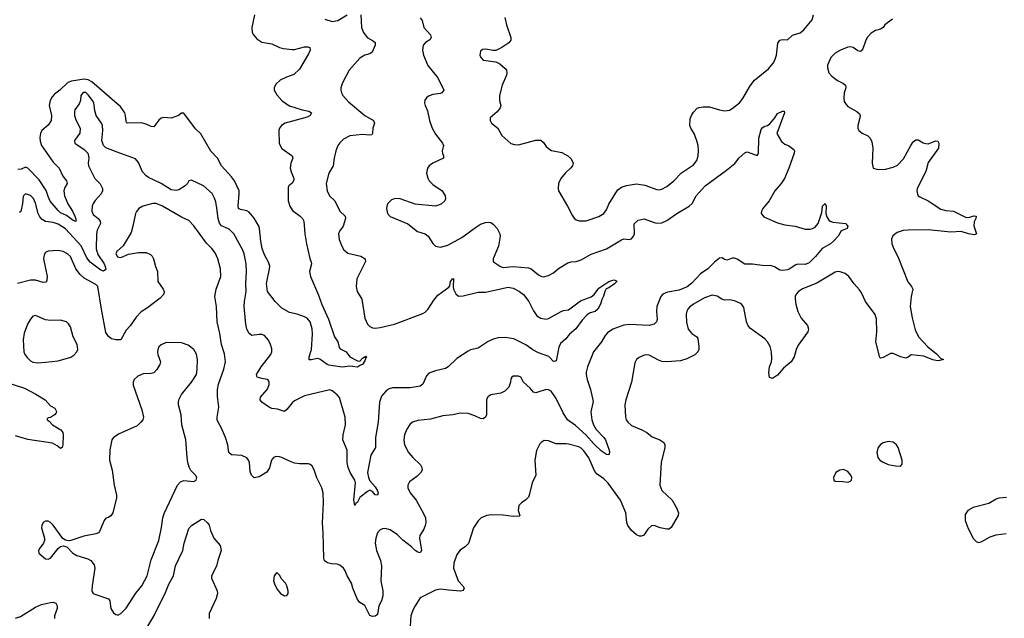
# Model space of a CAD drawing. Header units: inches. Extents: x 2134017 to 2292458, y 756222 to 916513.
# Tile 153 of 256: x 2219224 to 2227054, y 842651 to 847412. Entities that reach past the tile are written whole.
import ezdxf

# ---------------------------------------------------------------- set-up
doc = ezdxf.new("R2010")
doc.units = ezdxf.units.IN
doc.header["$MEASUREMENT"] = 0
doc.layers.add('C2814', color=7, linetype='Continuous')
doc.layers.add('C2824', color=7, linetype='Continuous')

msp = doc.modelspace()

# ---------------------------------------------------------------- linework, layer by layer
at = {"layer": 'C2814', "color": 5}
for points, elevation in [([(2220000, 846742.4), (2219796.9, 846916.9), (2219770, 846934), (2219738.2, 846938.1), (2219637, 846923), (2219606.6, 846913.4), (2219544.9, 846850), (2219501.5, 846818.5), (2219482, 846798), (2219467.3, 846770), (2219459.3, 846730), (2219476.6, 846650), (2219474, 846610), (2219450, 846573.7), (2219400.9, 846530), (2219390, 846506), (2219384.3, 846475.7), (2219386.4, 846446.4), (2219398.2, 846410), (2219490, 846277.6), (2219539.1, 846230), (2219567.7, 846167.7), (2219598, 846130), (2219602.3, 846110), (2219583.3, 846076.7), (2219576.3, 846050), (2219581, 846010), (2219607, 845947), (2219645, 845890), (2219664.2, 845850), (2219671.2, 845828.8), (2219670, 845807), (2219650, 845814.3), (2219595.7, 845855.7), (2219550, 845877.1), (2219530, 845894.1), (2219468.1, 845968.1), (2219450, 846006), (2219434.6, 846054.6), (2219378.8, 846138.8), (2219290, 846232), (2219270, 846238.9), (2219235.8, 846224.2), (2219210, 846220.3)], 220), ([(2220000, 846359), (2219910, 846392), (2219891.3, 846411.3), (2219877.6, 846450), (2219885.3, 846530), (2219882, 846570), (2219875.6, 846590), (2219832.8, 846650), (2219821.8, 846690), (2219814, 846750), (2219804.7, 846770), (2219770, 846813.5), (2219750, 846831.9), (2219730, 846833.3), (2219710.4, 846810), (2219707.4, 846770), (2219698.6, 846741.4), (2219664.2, 846695.8), (2219659.3, 846680.7), (2219660.3, 846650), (2219670, 846614.8), (2219706, 846550), (2219701.6, 846510), (2219660.7, 846450), (2219664, 846430), (2219670, 846424), (2219738.2, 846378.2), (2219765.3, 846350), (2219773.3, 846313.3), (2219768.4, 846270), (2219772.7, 846250), (2219822.6, 846150), (2219865.7, 846105.7), (2219882.3, 846070), (2219881.7, 846050), (2219872.5, 846027.5), (2219825.1, 845974.9), (2219810, 845949.4), (2219802, 845930), (2219797.6, 845890), (2219810, 845862.3), (2219848.9, 845830), (2219864.7, 845810), (2219866.2, 845790), (2219841.5, 845738.5), (2219834.6, 845710), (2219831.4, 845590), (2219844.8, 845544.8), (2219895, 845470), (2219905.5, 845450), (2219910, 845425.6), (2219890, 845412.7), (2219870, 845420.8), (2219784.7, 845484.7), (2219759, 845519), (2219713.4, 845613.4), (2219590, 845748.3), (2219530, 845786.8), (2219490, 845799.3), (2219430, 845807.1), (2219403.2, 845823.2), (2219384, 845844), (2219370.6, 845870), (2219350, 845952.7), (2219335.6, 845990), (2219310, 846014.5), (2219270, 846027.3), (2219252, 846008), (2219247.9, 845950), (2219234.5, 845885.5), (2219222.5, 845877.5)], 240), ([(2220000, 844865.6), (2219990, 844865.1), (2219954.8, 844874.8), (2219930, 844892.7), (2219910, 844924), (2219874, 845110), (2219846.9, 845290), (2219830, 845305.7), (2219736.9, 845356.9), (2219704.7, 845384.7), (2219669.9, 845429.9), (2219627.8, 845527.8), (2219603.5, 845550), (2219570, 845568.7), (2219530, 845576.8), (2219452, 845570), (2219430, 845560.9), (2219418.3, 845541.7), (2219414.6, 845510), (2219442.8, 845370), (2219440.7, 845339.3), (2219434.9, 845325.1), (2219410, 845321.5), (2219350, 845340.3), (2219310, 845340.8), (2219207.1, 845312.9)], 260), ([(2220000, 845571.8), (2219998, 845570), (2219988.5, 845550), (2219999.1, 845530), (2220000, 845529.5)], 260), ([(2219114, 844530), (2219262.4, 844482.4), (2219353.9, 844433.9), (2219426, 844390), (2219470, 844342), (2219503.6, 844323.6), (2219516.9, 844296.9), (2219515.3, 844284.7), (2219502, 844270), (2219470, 844248), (2219450, 844246), (2219442, 844238), (2219442, 844230), (2219458.8, 844218.8), (2219486, 844190), (2219550.8, 844150), (2219566.8, 844130), (2219570.6, 844110), (2219567.7, 844030), (2219561, 844010), (2219550, 844002.7), (2219523.7, 844023.7), (2219484.5, 844044.5), (2219290, 844073.3), (2219190, 844102)], 260), ([(2220000, 844108.9), (2219969.6, 844090.4), (2219957.1, 844070), (2219941.5, 843990), (2219939, 843910), (2219960.9, 843830), (2219974.9, 843710), (2219995.5, 843630), (2219995.5, 843610), (2219966, 843490), (2219950, 843465.2), (2219930, 843453.2), (2219910, 843448.7), (2219896, 843430), (2219858.9, 843341.1), (2219850, 843332.3), (2219830, 843323.7), (2219735.1, 843304.9), (2219630, 843269.3), (2219610, 843268.7), (2219590, 843273.2), (2219566.8, 843286.8), (2219490, 843392.7), (2219470, 843412.7), (2219450, 843422.7), (2219430, 843425.2), (2219410, 843414), (2219400.7, 843390), (2219399.1, 843370), (2219420.7, 843290), (2219420.7, 843270), (2219414, 843250), (2219384, 843210), (2219374.8, 843190), (2219376, 843170), (2219430, 843124), (2219450, 843122), (2219470, 843130.7), (2219530, 843207.3), (2219550, 843222.8), (2219570, 843227.3), (2219598.8, 843218.8), (2219648.2, 843170), (2219679.1, 843150), (2219765.1, 843125.1), (2219790.2, 843110.2), (2219815.8, 843075.8), (2219821.3, 843050), (2219800.3, 842910), (2219798.4, 842870), (2219802, 842862), (2219809.1, 842849.1), (2219822.5, 842842.5), (2219930, 842806), (2219940.7, 842790), (2219950.5, 842730), (2219970, 842694.8), (2219990, 842680.7), (2220000, 842679.9)], 280), ([(2219190, 842652.7), (2219230, 842666.7), (2219350, 842739.6), (2219399.1, 842760.9), (2219470, 842777.4), (2219490, 842779.5), (2219513.1, 842773.1), (2219523.8, 842750), (2219522.4, 842730), (2219502.4, 842670), (2219501.6, 842650)], 260)]:
    msp.add_lwpolyline(points, dxfattribs=dict(at, elevation=elevation))
at = {"layer": 'C2814', "color": 5, "elevation": 280}
msp.add_lwpolyline([(2219350, 845059.7), (2219330, 845053), (2219310, 845029.7), (2219287.8, 844990), (2219260, 844920), (2219253.1, 844866.9), (2219257.8, 844770), (2219265.4, 844750), (2219284.5, 844724.5), (2219310, 844699.7), (2219330, 844688.2), (2219370, 844683.6), (2219430, 844688.9), (2219530, 844698.5), (2219630, 844728.9), (2219654.8, 844745.2), (2219678.9, 844770), (2219685.7, 844790), (2219685.1, 844810), (2219680.4, 844830), (2219650.9, 844890), (2219628.6, 844968.6), (2219613.7, 844993.7), (2219596, 845010), (2219550, 845021.3), (2219470, 845020.9), (2219430, 845025.6)], close=True, dxfattribs=at)
at = {"layer": 'C2824', "color": 5}
for points, elevation in [([(2221938, 847450), (2221943.1, 847350), (2221958.9, 847310), (2221987, 847270), (2222030, 847246.7), (2222050.3, 847230), (2222051.6, 847210), (2222026.5, 847153.5), (2222010, 847141.5), (2221970, 847128.4), (2221930, 847105.4), (2221843.6, 847010), (2221791.6, 846910), (2221778.7, 846870), (2221777.6, 846850), (2221782.4, 846830), (2221794, 846810), (2221839.5, 846759.5), (2221970, 846648.9), (2222037.3, 846610), (2222046, 846590), (2222032.2, 846550), (2222030, 846508), (2222023.5, 846496.5), (2222006.4, 846493.6), (2221950, 846499.7), (2221850, 846488), (2221799.4, 846460.6), (2221770, 846433.6), (2221754.9, 846410), (2221739.5, 846370), (2221724.2, 846310), (2221717.4, 846250), (2221683.1, 846190), (2221662.6, 846110), (2221668.7, 846050), (2221688.2, 846010), (2221730.4, 845970), (2221770, 845888), (2221812.4, 845850), (2221816.4, 845830), (2221796.5, 845770), (2221768.2, 845730), (2221760.3, 845710), (2221764, 845664), (2221785.3, 845610), (2221802.3, 845582.3), (2221835.1, 845555.1), (2221938, 845530), (2221970.6, 845510), (2221974, 845490), (2221904.4, 845350), (2221899.1, 845290), (2221908.2, 845250), (2221945.3, 845190), (2221970, 845038), (2221990.4, 844990), (2222010, 844972.4), (2222030, 844962.6), (2222050, 844958.7), (2222090, 844963.6), (2222206, 844990), (2222430, 845075.9), (2222450, 845086.7), (2222470, 845105.8), (2222518, 845182), (2222550, 845221.1), (2222636.3, 845283.7), (2222644.4, 845295.6), (2222650, 845331), (2222670, 845354.4), (2222674.4, 845350), (2222670.3, 845290), (2222674.9, 845270), (2222692, 845232), (2222714.1, 845214.1), (2222750, 845216.2), (2222870, 845244), (2222930, 845245.9), (2223110, 845285.8), (2223150, 845276.1), (2223199.5, 845250), (2223230, 845225.2), (2223273.5, 845170), (2223310, 845095.3), (2223338, 845058), (2223370, 845038.5), (2223410, 845031.5), (2223430, 845036.5), (2223530, 845092.4), (2223550, 845099.5), (2223590, 845103.8), (2223683.2, 845176.8), (2223770, 845206.7), (2223793.2, 845226.8), (2223830, 845276.5), (2223909.6, 845330), (2223950, 845342.4), (2223970, 845336), (2223973.4, 845330), (2223955.5, 845310), (2223910, 845279.7), (2223888.7, 845271.3), (2223877.1, 845250), (2223867.7, 845212.3), (2223853.4, 845186.6), (2223842.6, 845150), (2223821.6, 845110), (2223800.7, 845090), (2223760.7, 845079.3), (2223736.3, 845063.7), (2223697.3, 845022.7), (2223647.3, 844952.7), (2223597.6, 844910), (2223567, 844873), (2223523.9, 844836.1), (2223511.3, 844808.7), (2223490, 844699), (2223484, 844696), (2223470, 844694.5), (2223432.5, 844732.5), (2223350, 844762), (2223306, 844786), (2223250, 844826.8), (2223153.4, 844873.4), (2223084.2, 844884.2), (2223030, 844881.8), (2222990, 844871.9), (2222950, 844852.9), (2222870, 844799.7), (2222810, 844787.3), (2222790, 844776.4), (2222702, 844718), (2222631.4, 844650), (2222610, 844637.4), (2222530, 844620.5), (2222478.3, 844601.7), (2222459.6, 844580.4), (2222430, 844512.3), (2222410, 844496.9), (2222330, 844484.4), (2222190, 844484.4), (2222163.2, 844476.8), (2222139, 844461), (2222102.7, 844417.3), (2222086.3, 844370), (2222075.9, 844210), (2222054.3, 844090), (2222054.3, 844010), (2222017.5, 843950), (2221991.5, 843810), (2221997.6, 843770), (2222010, 843743.8), (2222050, 843698), (2222070, 843666), (2222074.3, 843650), (2222070.4, 843630), (2222050, 843634.5), (2222030, 843659.3), (2222010, 843669.6), (2221990, 843660.5), (2221928.2, 843611.8), (2221910, 843574.5), (2221896.7, 843563.3), (2221890, 843549), (2221881, 843590), (2221894.2, 843730), (2221889.8, 843750), (2221851.2, 843810), (2221835.8, 843850), (2221828.5, 843890), (2221829.8, 843989.8), (2221794.7, 844070), (2221797.2, 844110), (2221815.3, 844190), (2221813.6, 844250), (2221766.9, 844406.9), (2221750, 844429.6), (2221710, 844460.7), (2221690, 844469.5), (2221490, 844419.5), (2221410, 844381.6), (2221390, 844365.1), (2221350, 844312.3), (2221330, 844295.1), (2221275.8, 844315.8), (2221230, 844320.5), (2221210, 844327.6), (2221150, 844369.2), (2221136.8, 844390), (2221139.1, 844410), (2221193.3, 844470), (2221209.3, 844509.3), (2221209.4, 844529.4), (2221203.2, 844543.2), (2221191.7, 844551.7), (2221150, 844557.6), (2221114, 844570), (2221107, 844590), (2221145.1, 844650), (2221222.4, 844750), (2221229.6, 844770), (2221230, 844795.3), (2221219.6, 844830), (2221202.7, 844862.7), (2221170, 844899.3), (2221150, 844909.3), (2221130, 844909.4), (2221070, 844899.3), (2221050, 844916), (2221030.9, 844950.9), (2221022.8, 844990), (2221010.7, 845130), (2221012.3, 845170), (2221026, 845250), (2221023.7, 845310), (2221029, 845410), (2221024.4, 845470), (2221009, 845549), (2220998.6, 845578.6), (2220927.1, 845710), (2220890, 845744.8), (2220830, 845773.1), (2220813.5, 845793.5), (2220801.5, 845830), (2220793.4, 845913.4), (2220783.3, 845963.3), (2220773.4, 845993.4), (2220754, 846030), (2220687, 846090), (2220590, 846136), (2220570, 846129.2), (2220559.3, 846110), (2220539.3, 846090), (2220490, 846058.7), (2220470, 846053.6), (2220430, 846059.8), (2220350, 846109.1), (2220250, 846155.5), (2220229.9, 846169.9), (2220202.1, 846202.1), (2220170, 846277), (2220145.6, 846305.6), (2220000, 846359)], 240), ([(2221092.9, 847450), (2221071.6, 847350), (2221074.3, 847310), (2221083.1, 847290), (2221110, 847258.3), (2221150, 847232.9), (2221230, 847218.9), (2221290, 847190.2), (2221321.5, 847181.5), (2221390, 847173.4), (2221410, 847174.7), (2221490, 847195.9), (2221516.7, 847196.7), (2221532.4, 847190), (2221533.1, 847170), (2221521, 847139), (2221450, 847017.6), (2221405.3, 846974.8), (2221345.2, 846954.8), (2221296.3, 846930), (2221262.2, 846897.8), (2221248.7, 846870), (2221248.7, 846850), (2221270, 846813.4), (2221310.4, 846770), (2221350, 846738.9), (2221370, 846726.7), (2221470, 846694.3), (2221524.6, 846684.6), (2221545.5, 846670), (2221534.4, 846650), (2221510, 846635.4), (2221335.5, 846590), (2221307, 846570), (2221291.8, 846550), (2221286, 846530), (2221289, 846430), (2221294.6, 846410), (2221308.6, 846388.6), (2221390.3, 846330), (2221396, 846310), (2221379.6, 846270), (2221376, 846230), (2221382.6, 846202.6), (2221404.9, 846150), (2221404.1, 846135.9), (2221390, 846112.7), (2221364, 846090), (2221360.4, 846079.6), (2221360.5, 845970), (2221373, 845930), (2221395.1, 845895.1), (2221454.4, 845850), (2221474, 845830), (2221484.2, 845810), (2221492.3, 845710), (2221504.3, 845630), (2221531.9, 845511.9), (2221543.6, 845483.6), (2221545, 845470), (2221529.5, 845410), (2221536.3, 845370), (2221600.2, 845220.2), (2221626, 845146), (2221679.1, 845030), (2221728.5, 844890), (2221753.4, 844850), (2221766, 844806), (2221773.7, 844793.7), (2221821, 844770), (2221850.5, 844730.5), (2221910, 844698), (2221930, 844697.3), (2221950, 844720.5), (2221976.3, 844736.3), (2221984.7, 844730), (2221976.3, 844723.7), (2221970, 844699.3), (2221950, 844669.8), (2221934.8, 844665.2), (2221910, 844648.3), (2221850, 844656.4), (2221790, 844648.7), (2221684.1, 844664.1), (2221668.7, 844670), (2221610, 844712.3), (2221590, 844717.3), (2221545.9, 844705.9), (2221526.3, 844706.3), (2221525.8, 844730), (2221545.3, 844790), (2221552.1, 844910), (2221550, 844952.7), (2221534.3, 845010), (2221510, 845037.6), (2221490, 845049.8), (2221430, 845070.9), (2221370, 845083), (2221310, 845118), (2221255.9, 845170), (2221194.7, 845250), (2221187.4, 845312.6), (2221212.3, 845430), (2221212.8, 845452.8), (2221204.2, 845484.2), (2221170, 845543), (2221153.4, 845593.4), (2221141.1, 845650), (2221131.6, 845750), (2221125.2, 845770), (2221090, 845832.9), (2221050, 845881), (2221030, 845892.5), (2220981.3, 845901.3), (2220965.6, 845910), (2220962.4, 845930), (2220970.5, 846030), (2220968.5, 846050), (2220933.7, 846130), (2220910, 846163.1), (2220829.6, 846250), (2220797.6, 846310), (2220745.8, 846365.8), (2220664.5, 846504.5), (2220623.2, 846543.2), (2220530, 846669.2), (2220510, 846669.3), (2220487.3, 846650), (2220430, 846628.3), (2220370, 846633.6), (2220350, 846627.6), (2220330, 846612.3), (2220290, 846560.9), (2220270, 846562.4), (2220230, 846581), (2220190, 846591), (2220078, 846590), (2220072.9, 846592.9), (2220070, 846606), (2220067.2, 846650), (2220060.4, 846670), (2220022.8, 846722.8), (2220000, 846742.4)], 220), ([(2222410, 847427.7), (2222425.5, 847405.5), (2222437.3, 847350), (2222492.4, 847290), (2222496.4, 847270), (2222487.2, 847252.8), (2222450.4, 847229.7), (2222433.4, 847210), (2222428, 847170), (2222434.9, 847130), (2222470, 847048), (2222550.3, 846950.3), (2222597.3, 846850), (2222581, 846830), (2222570, 846825.6), (2222510, 846816.9), (2222476.4, 846803.6), (2222458.8, 846790), (2222447.5, 846772.5), (2222444, 846750), (2222447.7, 846730), (2222466.7, 846686.7), (2222482.6, 846610), (2222503.7, 846550), (2222530, 846500.7), (2222585.5, 846430), (2222594.4, 846410), (2222583.8, 846370), (2222586.4, 846346.4), (2222594.8, 846330), (2222594.8, 846310), (2222510, 846271.6), (2222480.5, 846250), (2222466.4, 846230), (2222460.4, 846190), (2222470, 846151.3), (2222482, 846130), (2222510, 846102), (2222582.8, 846050), (2222606.8, 846010), (2222610, 845986), (2222604.7, 845970), (2222575.2, 845944.8), (2222530, 845927.6), (2222370, 845945.3), (2222250, 845987.6), (2222210, 845989.6), (2222182, 845978), (2222153, 845950), (2222143, 845930), (2222140.5, 845910), (2222150.6, 845870), (2222170, 845845.5), (2222310, 845788.2), (2222387.1, 845727.1), (2222450, 845708.4), (2222472.7, 845690), (2222510, 845630.7), (2222530.4, 845610.4), (2222570, 845602.4), (2222630, 845619.5), (2222741.4, 845678.6), (2222850, 845760.2), (2222890, 845784.4), (2222930, 845800.2), (2222950, 845802.5), (2222970, 845797.8), (2222990, 845786.6), (2223022.1, 845750), (2223042.9, 845710), (2223046.5, 845690), (2223031.8, 845610), (2222988.5, 845510), (2222990.5, 845490), (2222999.9, 845479.9), (2223048.2, 845448.2), (2223070, 845441.7), (2223150, 845450.3), (2223270, 845438.6), (2223292.2, 845430), (2223350, 845381.7), (2223370, 845371.7), (2223390, 845367.2), (2223430, 845377), (2223470, 845398.9), (2223510, 845434.3), (2223582.8, 845477.2), (2223610, 845486), (2223650.8, 845489.2), (2223690, 845502.6), (2223770, 845547.6), (2223890, 845590.3), (2224010, 845661.1), (2224030, 845668.8), (2224070, 845662.6), (2224090, 845668.4), (2224106.3, 845690), (2224113.1, 845710), (2224111.1, 845788.9), (2224143.5, 845816.5), (2224190, 845828.9), (2224270, 845798.5), (2224290, 845794), (2224330, 845796.9), (2224370, 845814.6), (2224449, 845871), (2224549.4, 845930), (2224571.1, 845948.9), (2224604.7, 846010), (2224675.6, 846090), (2224845.4, 846214.6), (2224911.3, 846268.7), (2224946.3, 846313.7), (2224990, 846354), (2225010, 846362), (2225090, 846331.3), (2225099.3, 846350), (2225101.3, 846470), (2225122, 846538), (2225130, 846551), (2225150, 846566), (2225170, 846571), (2225190, 846583), (2225230, 846630.7), (2225250, 846664.9), (2225290, 846684.9), (2225303.6, 846683.6), (2225307.3, 846670), (2225246, 846506), (2225283.8, 846443.8), (2225310, 846422.8), (2225338, 846410), (2225380.7, 846380.7), (2225386.8, 846370), (2225384, 846350), (2225341.7, 846230), (2225306, 846150), (2225281.1, 846110), (2225230.4, 846050), (2225183.8, 845970), (2225133, 845910), (2225123, 845890), (2225120.7, 845870), (2225143.1, 845843.1), (2225250, 845797.6), (2225310, 845781.3), (2225392, 845770), (2225470, 845745.5), (2225510, 845745.5), (2225530, 845750.6), (2225550, 845763), (2225574, 845790), (2225602, 845878), (2225609.7, 845930), (2225630.9, 845950.9), (2225638.8, 845930), (2225636.3, 845870), (2225644.1, 845844.1), (2225658.8, 845818.8), (2225668.3, 845808.3), (2225690, 845800.5), (2225792, 845790), (2225810.6, 845770.6), (2225804.7, 845750), (2225764.9, 845735.1), (2225753.7, 845726.3), (2225733.4, 845690), (2225694.9, 845650), (2225671, 845629), (2225607.1, 845592.9), (2225551.6, 845528.4), (2225501.5, 845478.5), (2225470, 845465), (2225410, 845466.4), (2225390, 845458.5), (2225350.1, 845429.9), (2225330, 845423.8), (2225290, 845417.6), (2225270, 845420.3), (2225226.7, 845446.7), (2225196.3, 845456.3), (2225146.5, 845453.5), (2225051.6, 845468.4), (2224990, 845467.9), (2224930, 845507.1), (2224910, 845514.5), (2224890, 845514.8), (2224850, 845500.5), (2224830, 845505.1), (2224810, 845516.9), (2224790, 845514.7), (2224750, 845483.5), (2224695.5, 845430), (2224637.4, 845390), (2224570, 845316.8), (2224533.5, 845286.5), (2224470, 845259.6), (2224374.8, 845245.2), (2224339.3, 845230), (2224323.1, 845210), (2224292, 845130), (2224287.9, 845090), (2224292.5, 845027.5), (2224288, 845010), (2224268.8, 844991.2), (2224230, 844978.9), (2224073.2, 844986.8), (2224030, 844982.7), (2223942, 844950), (2223899.1, 844920.9), (2223880.5, 844899.5), (2223850, 844849.6), (2223786.2, 844770), (2223738.5, 844650), (2223729.1, 844610), (2223729.1, 844590.9), (2223737.8, 844550), (2223764.9, 844470), (2223785.1, 844374.9), (2223766.3, 844293.7), (2223773.1, 844230), (2223786.7, 844190), (2223810, 844152), (2223870.2, 844090.2), (2223882.3, 844070), (2223911.5, 843988.5), (2223915.5, 843970), (2223910, 843952.7), (2223890, 843954.3), (2223850, 843981.4), (2223790, 844037.7), (2223728.3, 844108.3), (2223643.4, 844183.4), (2223581.5, 844230), (2223545.9, 844285.9), (2223490, 844399.8), (2223450, 844457.3), (2223430, 844468.5), (2223410, 844471), (2223330, 844444.5), (2223310, 844449.5), (2223282.6, 844482.6), (2223231.8, 844530), (2223210, 844569.2), (2223190, 844577), (2223150, 844577), (2223138.8, 844570), (2223130, 844555.3), (2223127.2, 844530), (2223113.4, 844490), (2223081.7, 844458.3), (2223050, 844442.3), (2222970.4, 844429.6), (2222946.6, 844413.4), (2222937.1, 844390), (2222935.5, 844270), (2222927.9, 844252.1), (2222910, 844237.2), (2222890, 844239.5), (2222842.8, 844262.8), (2222790, 844280.5), (2222730, 844283), (2222670, 844269.7), (2222590, 844262), (2222490, 844235.3), (2222390, 844225.1), (2222348.9, 844211.1), (2222327.9, 844192.1), (2222303.9, 844156.1), (2222284.9, 844110), (2222278.5, 844070), (2222285.8, 844030), (2222315.6, 843970), (2222350, 843930.3), (2222412.3, 843872.3), (2222422.4, 843850), (2222423.8, 843830), (2222415.5, 843810), (2222382, 843778), (2222323.4, 843736.6), (2222310.5, 843710), (2222310.5, 843690), (2222328.4, 843650), (2222378, 843590), (2222439.5, 843479.5), (2222451.5, 843450), (2222453.8, 843410), (2222450.1, 843389.9), (2222438.7, 843361.3), (2222405.7, 843310), (2222402.6, 843290), (2222420.2, 843190), (2222410, 843173.3), (2222390, 843177.6), (2222370, 843189.8), (2222340.8, 843220.8), (2222272.5, 843272.5), (2222230, 843315.4), (2222170, 843355.1), (2222130, 843366.3), (2222110, 843364.2), (2222090, 843354), (2222070.4, 843330), (2222056.5, 843290), (2222050.4, 843249.6), (2222061.7, 843190), (2222094.3, 843110), (2222102.8, 843070), (2222097.3, 842950), (2222112.6, 842870), (2222112.9, 842830), (2222101.3, 842790), (2222080.5, 842750), (2222070, 842682), (2222052.4, 842667.6), (2222030, 842665.1), (2222010, 842673.2), (2221970, 842752), (2221930, 842778), (2221910, 842801.2), (2221873.6, 842890), (2221864.2, 842930), (2221828.3, 842990), (2221813.3, 843030), (2221800.5, 843050), (2221770, 843075.1), (2221750, 843082.9), (2221704.8, 843084.8), (2221671.6, 843091.6), (2221649.7, 843109.7), (2221644.2, 843130), (2221638.9, 843330), (2221632.6, 843410), (2221641.1, 843570), (2221636.9, 843650), (2221627.6, 843690), (2221587.6, 843767.6), (2221570, 843824), (2221550, 843865.2), (2221530, 843878), (2221519.6, 843879.6), (2221450, 843880.4), (2221410, 843886), (2221370, 843899.8), (2221309.3, 843930), (2221290, 843936.4), (2221262.8, 843937.2), (2221243.8, 843930), (2221226.7, 843910), (2221210, 843848.7), (2221190, 843813.2), (2221130, 843777), (2221090, 843769.5), (2221066.6, 843790), (2221058, 843818), (2221051.5, 843890), (2221045.1, 843910), (2221030, 843927), (2220990, 843946), (2220910, 843951.3), (2220886.3, 843970), (2220878.7, 844030), (2220861.4, 844090), (2220827.4, 844170), (2220804.9, 844204.9), (2220794.8, 844230), (2220794.2, 844250), (2220807.8, 844330), (2220796.4, 844416.4), (2220796.2, 844470), (2220805.7, 844514.3), (2220848.1, 844631.9), (2220860.3, 844690), (2220853.8, 844753.8), (2220829.8, 844830), (2220816, 844916), (2220794.5, 845010), (2220789.7, 845129.7), (2220777.2, 845210), (2220788.1, 845270), (2220822.8, 845370), (2220821.2, 845430), (2220800.9, 845510), (2220778.3, 845558.3), (2220752.5, 845592.5), (2220710, 845634.3), (2220610, 845771.2), (2220570, 845814), (2220510, 845841.6), (2220359.3, 845930), (2220310, 845949.6), (2220282, 845950), (2220204.7, 845930), (2220170.8, 845910), (2220152.5, 845887.5), (2220144.9, 845870), (2220125.5, 845770), (2220110, 845719), (2220046.4, 845613.6), (2220000, 845571.8)], 260), ([(2221650, 847416.9), (2221710, 847397.8), (2221753.7, 847406.3), (2221828.9, 847451.1)], 240), ([(2223082, 847430), (2223097, 847370), (2223130.4, 847270), (2223130.5, 847250), (2223113.3, 847226.7), (2223058.8, 847190), (2223012.1, 847167.9), (2222990, 847167.3), (2222930, 847178.4), (2222904.9, 847175.1), (2222890, 847162), (2222883, 847130), (2222890.7, 847110), (2222911.3, 847090), (2223010, 847076.4), (2223041.4, 847061.4), (2223084.8, 847024.8), (2223094.4, 847010), (2223098.4, 846990), (2223094.9, 846970), (2223060.3, 846890), (2223040.4, 846810), (2223040.5, 846770), (2223050.6, 846730), (2223045.5, 846710), (2223020.7, 846679.3), (2222964.7, 846630), (2222964.7, 846610), (2222976, 846590), (2223027.7, 846550), (2223059.3, 846490), (2223130, 846426), (2223158, 846418), (2223190, 846417.6), (2223330, 846453.4), (2223370, 846452.7), (2223390, 846434.8), (2223410, 846404), (2223439, 846379), (2223452.3, 846372.3), (2223534.9, 846354.9), (2223582.8, 846330), (2223606.6, 846306.6), (2223619.1, 846290), (2223625.5, 846270), (2223620.5, 846250), (2223604.9, 846230), (2223564.8, 846195.2), (2223528.8, 846150), (2223510.3, 846109.7), (2223505.7, 846070), (2223510, 846051.3), (2223580.3, 845930), (2223617, 845857), (2223634, 845834), (2223650, 845820.7), (2223672.7, 845812.7), (2223730, 845812.4), (2223830, 845846.4), (2223870, 845870.5), (2223890, 845899.1), (2223910, 845944.9), (2223964.7, 846035.3), (2223981.7, 846058.3), (2224010, 846080.2), (2224050, 846093.7), (2224130, 846105.3), (2224196.5, 846096.5), (2224290, 846061.6), (2224310, 846059.5), (2224330, 846064.2), (2224370, 846086), (2224425.1, 846130), (2224486.7, 846193.3), (2224583.7, 846256.3), (2224608.2, 846291.8), (2224619.3, 846330), (2224623.1, 846370), (2224619.7, 846410), (2224608.9, 846448.9), (2224586.8, 846506.8), (2224560.5, 846550), (2224554.3, 846570), (2224557.4, 846622.6), (2224567, 846650), (2224583.5, 846676.5), (2224613.1, 846706.9), (2224626.5, 846713.5), (2224660.8, 846719.2), (2224710, 846718.9), (2224790, 846695.2), (2224830, 846687.7), (2224850.9, 846689.1), (2224870, 846693.1), (2224890, 846704.2), (2224948.9, 846751.1), (2224975.5, 846784.4), (2225034.2, 846885.8), (2225068.5, 846930), (2225178.9, 847021.1), (2225215.2, 847064.8), (2225230, 847090.7), (2225242, 847130), (2225253.7, 847226.3), (2225269.4, 847250), (2225290, 847254.9), (2225330, 847250.5), (2225370.8, 847289.2), (2225430, 847307.1), (2225460.4, 847330), (2225527.2, 847410), (2225537.2, 847450)], 280), ([(2226164.7, 847415.3), (2226103, 847370), (2226090, 847349.2), (2226070, 847337), (2226030, 847326.6), (2225994.5, 847305.5), (2225966.2, 847273.8), (2225952, 847250), (2225930, 847181.2), (2225916.7, 847163.3), (2225910, 847158), (2225890, 847164.5), (2225853.2, 847190), (2225830, 847194.7), (2225810, 847194), (2225750.6, 847170), (2225710, 847145.1), (2225674.9, 847110), (2225648.9, 847050), (2225647.4, 847030), (2225659.5, 846990), (2225682.2, 846962.2), (2225727.5, 846927.5), (2225770, 846907.7), (2225790.4, 846890.4), (2225793, 846870), (2225781.6, 846830), (2225778, 846790), (2225781.6, 846761.6), (2225796.1, 846736.1), (2225810, 846722), (2225881.7, 846681.7), (2225903, 846663), (2225907.7, 846650), (2225905.5, 846630), (2225890.4, 846570), (2225890.4, 846550), (2225898, 846530), (2225922.8, 846510), (2225970, 846488), (2225988.8, 846468.8), (2226001.1, 846441.1), (2226008.8, 846390), (2226003, 846270), (2226010.6, 846230.6), (2226050, 846220.3), (2226110, 846223.5), (2226170, 846239), (2226203.8, 846256.2), (2226253.5, 846306.5), (2226310, 846410.4), (2226330, 846440.4), (2226350, 846457.6), (2226370, 846457.6), (2226410, 846431.8), (2226430, 846426), (2226450, 846424.9), (2226510, 846448.4), (2226525.8, 846445.8), (2226534.9, 846430), (2226530.2, 846389.8), (2226450, 846277), (2226430, 846203.7), (2226362.3, 846070), (2226358.9, 846050), (2226363.2, 846023.2), (2226370.3, 846010.3), (2226381.8, 846001.8), (2226450, 845970.3), (2226550, 845903.8), (2226590, 845893.9), (2226650, 845888.8), (2226750, 845838.9), (2226779.4, 845840.6), (2226812.3, 845852.3), (2226830.4, 845850.3), (2226828, 845830), (2226815.8, 845804.2), (2226812.8, 845772.8), (2226833.4, 845710), (2226818.3, 845701.7), (2226770, 845709.8), (2226710, 845728.3), (2226630, 845722.3), (2226450, 845739.8), (2226290, 845738.2), (2226250, 845735.1), (2226201.3, 845718.7), (2226167, 845693), (2226157, 845670), (2226160.9, 845630), (2226175.6, 845590), (2226207.7, 845527.7), (2226287.3, 845327.3), (2226316.4, 845290), (2226325.7, 845270), (2226313.4, 845210), (2226306.9, 845130), (2226320.9, 845040.9), (2226344.8, 844944.8), (2226372.2, 844890), (2226444.9, 844810), (2226514.5, 844754.5), (2226550, 844716.3), (2226570.5, 844709.5), (2226530, 844699.7), (2226510, 844701.2), (2226485.9, 844705.9), (2226414.7, 844734.7), (2226313.7, 844746.3), (2226290, 844728), (2226270, 844720.9), (2226229.2, 844730), (2226170, 844756.9), (2226150, 844758.4), (2226090, 844724.5), (2226070, 844721.2), (2226065.1, 844725.1), (2226033.6, 844850), (2226040.7, 844930), (2226037.7, 845030), (2226028.2, 845068.2), (2225949.8, 845170), (2225919.7, 845239.7), (2225904, 845264), (2225860.4, 845310), (2225817.2, 845370), (2225790, 845392.9), (2225750, 845407.6), (2225730, 845408.7), (2225710, 845403.5), (2225563.1, 845316.9), (2225449.5, 845270.5), (2225418.7, 845250), (2225399.5, 845230), (2225391.6, 845210), (2225390.3, 845189.7), (2225396.1, 845150), (2225412.8, 845090), (2225439.4, 845039.4), (2225490, 844980.7), (2225498.4, 844950), (2225491.5, 844928.5), (2225415.8, 844824.2), (2225399.3, 844790), (2225382, 844730), (2225359.1, 844690), (2225299.4, 844640.6), (2225250, 844584.5), (2225210, 844559.3), (2225187, 844567), (2225182.4, 844602.4), (2225187.1, 844650), (2225203.1, 844690), (2225206.3, 844713.7), (2225203.4, 844770), (2225192.6, 844812.6), (2225170.4, 844850.4), (2225150, 844873.3), (2225037.3, 844957.3), (2225017.7, 844977.7), (2225005.5, 845010), (2224982, 845122), (2224966.4, 845146.4), (2224950, 845158.7), (2224910, 845175.1), (2224870, 845183), (2224830, 845182), (2224808.7, 845188.7), (2224770, 845213.6), (2224730, 845220.5), (2224670, 845201.1), (2224582.4, 845150), (2224550, 845125.1), (2224536.4, 845110), (2224530, 845094), (2224524.9, 845070), (2224526.6, 845006.6), (2224540.5, 844950), (2224570, 844916.3), (2224610, 844890.7), (2224617, 844877), (2224626.4, 844810), (2224626.4, 844790), (2224618.4, 844770), (2224592.1, 844747.9), (2224530, 844714), (2224480.5, 844699.5), (2224370, 844691.5), (2224330, 844694.4), (2224303.5, 844703.5), (2224230, 844743.5), (2224210, 844746), (2224190, 844743.6), (2224150, 844726.6), (2224130.3, 844709.7), (2224115.8, 844684.2), (2224089.1, 844530), (2224044.7, 844390), (2224037.1, 844350), (2224040.8, 844250), (2224046.5, 844230), (2224061.1, 844210), (2224090, 844184.6), (2224172.7, 844150), (2224210.5, 844130), (2224255.1, 844095.1), (2224316, 844070), (2224346, 844050), (2224356, 844030), (2224356, 844010), (2224326.4, 843890), (2224315.3, 843710), (2224330, 843668.4), (2224412.7, 843590), (2224448, 843530), (2224464, 843490), (2224460.7, 843470), (2224405.2, 843374.8), (2224390, 843361.2), (2224370, 843359.3), (2224318, 843370), (2224270, 843389.3), (2224250, 843386), (2224220.9, 843359.1), (2224187.5, 843312.5), (2224170, 843305.2), (2224154.4, 843305.6), (2224130, 843315.1), (2224090, 843349.5), (2224059.6, 843390), (2224052.8, 843412.8), (2224043.5, 843490), (2224001, 843590), (2223905, 843725), (2223870, 843759.8), (2223817.2, 843797.2), (2223798.2, 843818.2), (2223750, 843928.2), (2223710, 843983.5), (2223690, 844003.5), (2223670, 844013.7), (2223590, 844035.1), (2223570, 844039.7), (2223490, 844039.7), (2223430, 844062.4), (2223395.9, 844064.1), (2223370.4, 844049.6), (2223361.3, 844038.7), (2223333.8, 843986.2), (2223319.7, 843910), (2223328.5, 843790), (2223299.5, 843730), (2223277, 843630), (2223270, 843616), (2223250, 843594), (2223214, 843570), (2223192.8, 843547.2), (2223188, 843510), (2223201, 843470), (2223196.3, 843463.7), (2223150, 843462), (2223070, 843471.6), (2222970, 843473.8), (2222938, 843470), (2222894.8, 843450), (2222870, 843426.6), (2222834, 843370), (2222793.6, 843246.4), (2222770, 843223.6), (2222726.6, 843193.4), (2222700.3, 843159.8), (2222676.5, 843090), (2222673.4, 843050), (2222711.8, 842950), (2222748.8, 842910), (2222760.3, 842890), (2222757.4, 842882.6), (2222747.7, 842872.3), (2222730, 842867.4), (2222634.1, 842874.1), (2222570, 842883.9), (2222530, 842876), (2222410, 842814.5), (2222368.3, 842751.7), (2222350, 842715.1), (2222334.9, 842670), (2222325.7, 842550)], 280), ([(2220000, 845529.5), (2220010, 845523.7), (2220030, 845521.7), (2220090, 845546.9), (2220170, 845559.6), (2220230, 845560.2), (2220264.3, 845544.3), (2220278, 845530), (2220287.8, 845510), (2220303.2, 845450), (2220320.2, 845410), (2220322.4, 845330), (2220366, 845270), (2220373, 845247), (2220370.7, 845230), (2220342.6, 845197.4), (2220239.9, 845120.1), (2220190, 845089.6), (2220150, 845046.3), (2220103, 844977), (2220070, 844942.7), (2220030, 844867), (2220000, 844865.6)], 260), ([(2220000, 842679.9), (2220010, 842679.1), (2220030, 842690.6), (2220070, 842733), (2220148.5, 842851.5), (2220196.1, 842910), (2220237.2, 842990), (2220270, 843115.5), (2220330.8, 843270), (2220352.3, 843372.3), (2220363.1, 843450), (2220373.9, 843486.1), (2220479.5, 843710), (2220503.8, 843736.2), (2220530, 843746.4), (2220610, 843740.3), (2220627, 843750), (2220633.6, 843770), (2220623.7, 843790), (2220586.6, 843826.6), (2220572.8, 843852.8), (2220562, 843890), (2220555.1, 843930), (2220544.7, 844070), (2220513, 844190), (2220509.7, 844270), (2220486.3, 844350), (2220486.3, 844370), (2220491.2, 844390), (2220511.2, 844430), (2220590, 844528.2), (2220629.7, 844590), (2220636.8, 844630), (2220638.5, 844710), (2220631.6, 844751.6), (2220609.8, 844789.8), (2220563.3, 844823.3), (2220510, 844841.7), (2220390, 844845.1), (2220350, 844826.6), (2220330.7, 844810), (2220322, 844790), (2220319.1, 844770), (2220323, 844750), (2220344.9, 844690), (2220339.1, 844670), (2220316.3, 844630), (2220290, 844603.6), (2220270, 844596.9), (2220205.5, 844594.5), (2220163.5, 844576.5), (2220134, 844550), (2220127.2, 844530), (2220126.5, 844506.5), (2220195.3, 844310), (2220210.3, 844249.7), (2220203.8, 844230), (2220188.4, 844210), (2220157.6, 844182.4), (2220010, 844115), (2220000, 844108.9)], 280), ([(2227072.9, 843612.9), (2227010, 843606), (2226990, 843599.3), (2226930, 843565.1), (2226806.4, 843533.6), (2226764.7, 843510), (2226744.1, 843475.9), (2226743.8, 843430), (2226765.7, 843365.7), (2226810, 843282.8), (2226830, 843263), (2226850, 843255.5), (2226870, 843259.3), (2226941.4, 843298.6), (2226990, 843315.3), (2227070, 843325.7)], 320), ([(2220172.2, 842470), (2220290, 842668.7), (2220382.8, 842857.2), (2220410, 842923.8), (2220448.7, 842990), (2220462.2, 843070), (2220521.4, 843190), (2220531.2, 843250), (2220570, 843364.9), (2220590.9, 843389.1), (2220670, 843438.8), (2220690, 843436), (2220718, 843410), (2220730, 843392), (2220742, 843350), (2220768.2, 843290), (2220819.3, 843230), (2220826.7, 843190), (2220799, 843110), (2220790, 843065.2), (2220748.5, 842990), (2220750.6, 842970), (2220795.8, 842870), (2220798.7, 842850), (2220787, 842810), (2220730.3, 842689.7), (2220730.3, 842650)], 260)]:
    msp.add_lwpolyline(points, dxfattribs=dict(at, elevation=elevation))
for points, elevation in [([(2226130, 844058.4), (2226090, 844047), (2226070, 844034), (2226050.3, 844009.7), (2226041.1, 843970), (2226048.5, 843930), (2226064.9, 843910), (2226090, 843892.7), (2226130, 843875.5), (2226190, 843862.8), (2226230, 843862), (2226242, 843878), (2226241.2, 843910), (2226211.5, 844010), (2226197, 844030), (2226170, 844051.8)], 320), ([(2225775.4, 843835.4), (2225746, 843830), (2225714, 843810), (2225696, 843770), (2225698, 843750), (2225710, 843741), (2225770, 843740.5), (2225810, 843733), (2225830, 843740.7), (2225838, 843750), (2225842.9, 843770), (2225834.5, 843790), (2225810, 843819.5)], 320), ([(2221270, 843015.3), (2221266, 843014), (2221246.8, 842990), (2221242, 842950), (2221250, 842924.7), (2221270, 842886), (2221298.8, 842850), (2221330, 842831), (2221350, 842832), (2221359, 842850), (2221359.3, 842870), (2221349.3, 842910), (2221338, 842930), (2221305.6, 842965.6), (2221290, 842994)], 280)]:
    msp.add_lwpolyline(points, close=True, dxfattribs=dict(at, elevation=elevation))

doc.saveas('drawing.dxf')
